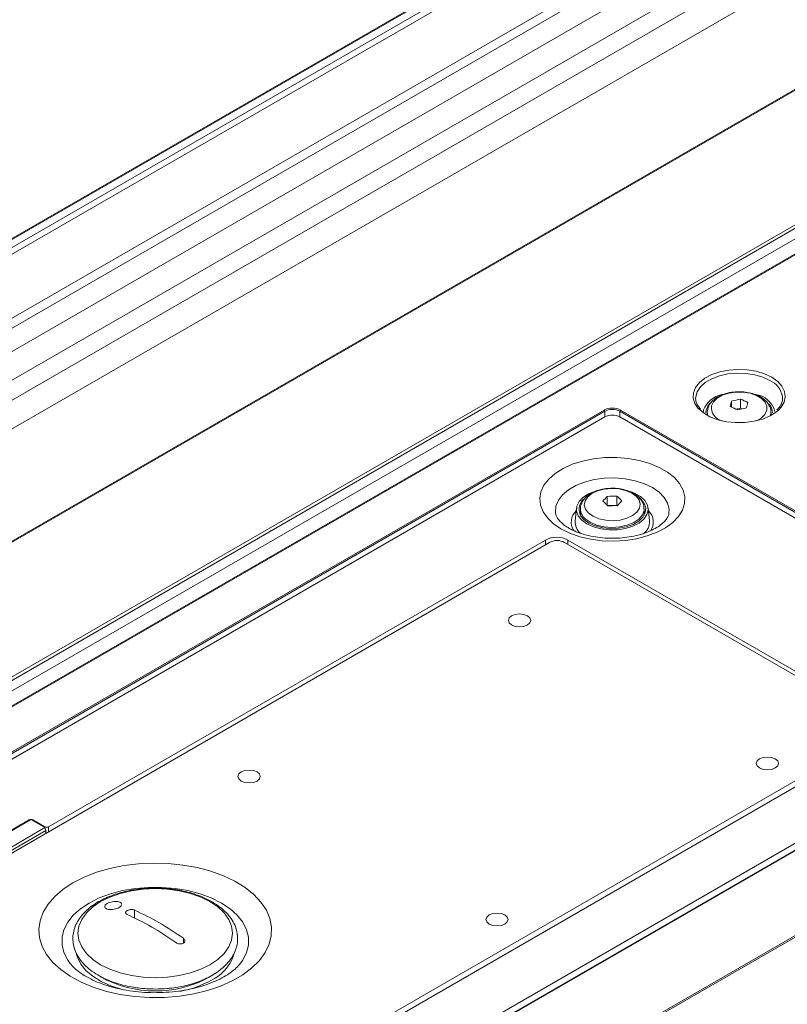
# Model space of a CAD drawing. Header units: millimetres. Extents: x 0 to 1118, y 0 to 864.
# Tile 161 of 248: x 768 to 804, y 242 to 289. Entities that reach past the tile are written whole.
import ezdxf

# ---------------------------------------------------------------- set-up
doc = ezdxf.new("R2010")
doc.units = ezdxf.units.MM

msp = doc.modelspace()

# ---------------------------------------------------------------- linework, layer by layer
at = {"color": 7, "linetype": 'Continuous', "lineweight": 15}
for p, q in [((843.419, 322.136), (712.832, 246.75)), ((868.658, 316.068), (724.285, 232.723)), ((868.908, 316.043), (724.535, 232.698)), ((869.336, 315.796), (724.963, 232.451)), ((870.386, 315.691), (724.916, 231.713)), ((870.449, 315.685), (724.979, 231.707)), ((719.023, 236.027), (849.61, 311.413)), ((719.023, 236.026), (849.609, 311.412)), ((799.755, 270.812), (799.758, 270.755)), ((801.865, 270.784), (801.865, 270.356)), ((803.85, 270.812), (803.846, 270.9)), ((800.323, 270.315), (800.303, 270.166)), ((801.45, 270.687), (801.45, 270.406)), ((801.865, 270.356), (801.666, 270.31)), ((801.937, 270.324), (801.865, 270.356)), ((731.876, 233.573), (795.444, 270.27)), ((795.479, 270.21), (731.911, 233.513)), ((732.44, 233.553), (795.479, 269.944)), ((817.874, 257.69), (796.186, 270.21)), ((796.186, 269.944), (817.344, 257.73)), ((796.221, 270.27), (817.909, 257.75)), ((800.118, 270.198), (800.132, 270.277)), ((800.243, 270.268), (800.228, 270.141)), ((800.303, 270.151), (800.303, 270.019)), ((803.303, 270.019), (803.303, 270.151)), ((795.598, 266.204), (795.598, 265.779)), ((796.045, 266.211), (796.045, 265.783)), ((796.045, 265.783), (795.601, 265.776)), ((796.066, 265.764), (796.045, 265.783)), ((794.148, 265.654), (794.085, 265.044)), ((794.298, 265.393), (794.332, 265.466)), ((794.332, 265.607), (794.332, 265.434)), ((797.309, 265.28), (797.332, 265.434)), ((797.332, 265.434), (797.332, 265.607)), ((797.579, 265.044), (797.517, 265.654)), ((792.879, 264.036), (742.675, 235.054)), ((792.686, 264.148), (769.298, 250.647)), ((808.383, 255.494), (793.586, 264.036)), ((808.629, 255.556), (793.746, 264.148)), ((791.182, 260.107), (791.186, 260.106)), ((791.744, 260.106), (791.748, 260.107)), ((817.344, 257.322), (754.306, 220.93)), ((817.344, 256.995), (754.306, 220.604)), ((817.884, 257.304), (754.316, 220.607)), ((817.909, 257.301), (754.341, 220.604)), ((758.178, 226.104), (808.383, 255.086)), ((758.425, 225.961), (808.629, 254.944)), ((802.85, 253.372), (802.853, 253.37)), ((803.412, 253.37), (803.415, 253.372)), ((778.454, 252.759), (778.458, 252.758)), ((779.016, 252.758), (779.02, 252.759)), ((765.285, 249.146), (768.467, 250.983)), ((768.379, 250.973), (765.303, 249.197)), ((769.123, 250.605), (768.467, 250.983)), ((769.121, 250.647), (768.556, 250.973)), ((761.133, 220.533), (813.153, 250.564)), ((813.189, 250.506), (761.169, 220.475)), ((765.942, 248.768), (769.123, 250.605)), ((769.175, 250.473), (765.993, 248.636)), ((769.123, 250.605), (769.175, 250.473)), ((769.175, 250.473), (769.175, 250.352)), ((790.122, 246.024), (790.125, 246.023)), ((790.684, 246.023), (790.687, 246.024)), ((778.335, 244.223), (778.299, 244.178))]:
    msp.add_line(p, q, dxfattribs=at)
at = {"color": 9, "linetype": 'Continuous', "lineweight": 15}
for p, q in [((843.501, 322.137), (712.873, 246.727)), ((713.202, 246.537), (844.016, 322.055)), ((844.289, 321.897), (713.474, 246.38)), ((716.087, 244.871), (846.901, 320.389)), ((847.249, 320.128), (716.487, 244.641)), ((717.444, 244.088), (847.887, 319.392)), ((848.564, 318.429), (718.377, 243.274)), ((718.785, 242.568), (848.972, 317.723)), ((849.467, 316.656), (719.023, 241.352)), ((719.023, 236.074), (849.651, 311.484)), ((795.479, 269.944), (795.479, 270.21)), ((796.186, 270.21), (796.186, 269.944)), ((803.302, 270.13), (803.282, 270.008)), ((792.686, 263.924), (792.686, 264.148)), ((793.746, 264.148), (793.746, 263.944)), ((768.379, 250.932), (768.379, 250.973)), ((768.556, 250.973), (768.556, 250.932)), ((769.121, 250.606), (769.121, 250.647)), ((769.298, 250.647), (769.298, 250.423)), ((773.346, 246.335), (773.346, 246.72)), ((775.644, 245.393), (775.644, 245.165))]:
    msp.add_line(p, q, dxfattribs=at)
at = {"color": 9, "linetype": 'Continuous', "lineweight": 15, "flags": 128}
for points in [[(799.887, 270.335), (799.877, 270.346), (799.714, 270.582), (799.636, 270.832), (799.647, 271.085), (799.746, 271.333), (799.93, 271.563), (800.19, 271.768), (800.516, 271.938), (800.895, 272.067), (801.311, 272.149), (801.748, 272.181), (802.186, 272.162), (802.609, 272.092), (802.998, 271.974), (803.339, 271.814)], [(803.251, 271.663), (802.918, 271.818), (802.536, 271.93), (802.123, 271.994), (801.695, 272.007), (801.273, 271.969), (800.873, 271.88), (800.514, 271.745), (800.211, 271.571), (799.978, 271.363), (799.824, 271.133), (799.757, 270.888), (799.755, 270.812)], [(803.339, 271.814), (803.617, 271.617), (803.82, 271.392), (803.941, 271.148), (803.975, 270.895), (803.919, 270.643), (803.777, 270.403), (803.669, 270.284)], [(802.618, 269.764), (802.84, 269.893), (803.015, 270.064), (803.107, 270.255), (803.111, 270.454), (803.025, 270.646), (802.856, 270.819), (802.615, 270.961), (802.319, 271.062), (801.987, 271.115), (801.643, 271.117), (801.31, 271.068), (801.01, 270.97), (800.765, 270.831), (800.59, 270.66), (800.498, 270.468), (800.498, 270.468)], [(800.323, 270.008), (800.312, 270.055), (800.303, 270.162)], [(793.163, 265.41), (793.158, 265.454), (793.181, 265.739), (793.294, 266.017), (793.494, 266.277), (793.773, 266.513), (794.122, 266.714), (794.53, 266.876), (794.982, 266.991), (795.463, 267.056), (795.956, 267.069), (796.445, 267.03), (796.914, 266.939), (797.345, 266.8), (797.725, 266.618), (798.041, 266.399), (798.281, 266.15), (798.438, 265.879), (798.506, 265.597), (798.501, 265.407)], [(797.332, 265.616), (797.328, 265.54), (797.252, 265.327), (797.087, 265.132), (796.844, 264.967), (796.536, 264.842), (796.185, 264.765), (795.811, 264.741), (795.439, 264.771), (795.091, 264.854), (794.79, 264.984), (794.555, 265.153)], [(771.207, 247.055), (771.681, 247.292), (772.209, 247.488), (772.78, 247.638), (773.383, 247.74), (774.004, 247.792), (774.632, 247.792), (775.253, 247.74), (775.855, 247.638), (776.426, 247.488), (776.954, 247.292), (777.429, 247.055), (777.84, 246.781), (778.179, 246.476), (778.44, 246.146), (778.617, 245.799), (778.706, 245.44), (778.706, 245.077), (778.617, 244.719), (778.44, 244.371), (778.335, 244.223)], [(770.31, 244.211), (770.196, 244.371), (770.019, 244.719), (769.93, 245.077), (769.93, 245.44), (770.019, 245.799), (770.196, 246.146), (770.456, 246.476), (770.796, 246.781), (771.207, 247.055)], [(772.721, 242.994), (772.719, 242.994), (772.22, 243.158), (771.77, 243.364), (771.38, 243.607), (771.058, 243.882), (770.813, 244.182), (770.651, 244.5), (770.612, 244.623)]]:
    msp.add_lwpolyline(points, dxfattribs=at)
at = {"color": 7, "linetype": 'Continuous', "lineweight": 15, "flags": 128}
for points in [[(803.669, 270.284), (803.554, 270.184), (803.259, 269.996), (802.905, 269.846), (802.505, 269.74), (802.077, 269.683), (801.638, 269.676), (801.205, 269.721), (800.797, 269.815), (800.429, 269.955), (800.119, 270.134), (799.887, 270.335)], [(800.443, 270.6), (800.341, 270.48), (800.243, 270.268)], [(803.303, 270.151), (803.302, 270.138), (803.302, 270.13)], [(793.417, 264.672), (793.836, 264.466), (794.306, 264.302), (794.816, 264.184), (795.352, 264.114), (795.901, 264.095), (796.448, 264.127), (796.979, 264.209), (797.481, 264.339), (797.939, 264.514), (798.343, 264.729), (798.682, 264.979), (798.948, 265.257), (799.132, 265.556), (799.231, 265.868), (799.242, 266.186), (799.165, 266.5), (799.002, 266.803), (798.756, 267.087), (798.435, 267.344), (798.046, 267.569), (797.6, 267.754), (797.108, 267.896), (796.583, 267.99), (796.039, 268.035), (795.489, 268.029), (794.948, 267.971), (794.43, 267.865), (793.949, 267.712), (793.516, 267.516), (793.143, 267.283), (792.84, 267.018), (792.614, 266.728), (792.472, 266.422), (792.417, 266.106), (792.45, 265.789), (792.571, 265.48), (792.776, 265.185), (793.061, 264.914), (793.417, 264.672)], [(794.395, 265.087), (794.23, 265.292), (794.151, 265.513), (794.163, 265.74), (794.265, 265.958), (794.452, 266.157), (794.712, 266.326), (795.034, 266.455), (795.103, 266.475)], [(796.69, 266.436), (796.881, 266.36), (797.158, 266.2), (797.363, 266.007), (797.486, 265.792), (797.519, 265.567), (797.462, 265.343), (797.317, 265.133), (797.091, 264.948), (796.798, 264.798), (796.453, 264.691), (796.074, 264.633), (795.683, 264.627), (795.299, 264.673), (794.944, 264.769), (794.637, 264.909), (794.395, 265.087), (794.395, 265.087)], [(794.491, 265.121), (794.727, 264.949), (795.028, 264.815), (795.375, 264.727), (795.749, 264.689), (796.128, 264.704), (796.49, 264.771), (796.813, 264.885), (797.079, 265.042), (797.273, 265.23), (797.384, 265.44), (797.404, 265.659), (797.333, 265.874), (797.174, 266.073), (797.112, 266.127)], [(794.71, 265.419), (794.927, 265.265), (795.205, 265.149), (795.527, 265.078), (795.869, 265.057), (796.209, 265.089), (796.523, 265.17), (796.79, 265.295), (796.992, 265.456), (797.114, 265.641), (797.15, 265.839), (797.096, 266.035), (796.955, 266.216), (796.738, 266.37), (796.46, 266.487), (796.138, 266.558), (795.796, 266.578), (795.456, 266.547), (795.142, 266.466), (794.875, 266.341), (794.673, 266.18), (794.55, 265.994), (794.515, 265.797), (794.569, 265.601), (794.71, 265.419)], [(794.332, 265.434), (794.355, 265.284), (794.358, 265.275)], [(797.331, 265.468), (797.333, 265.466), (797.367, 265.393)], [(791.836, 260.577), (791.666, 260.642), (791.465, 260.665), (791.264, 260.642), (791.094, 260.577), (790.98, 260.478), (790.94, 260.362), (790.98, 260.246), (791.094, 260.148), (791.264, 260.082), (791.465, 260.059), (791.666, 260.082), (791.836, 260.148), (791.95, 260.246), (791.99, 260.362), (791.95, 260.478), (791.836, 260.577)], [(791.836, 260.148), (791.666, 260.082), (791.465, 260.059), (791.264, 260.082), (791.094, 260.148), (790.98, 260.246), (790.94, 260.362), (790.98, 260.478), (791.094, 260.577), (791.264, 260.642), (791.465, 260.665), (791.666, 260.642), (791.836, 260.577), (791.95, 260.478), (791.99, 260.362), (791.95, 260.246), (791.836, 260.148)], [(803.504, 253.841), (803.333, 253.907), (803.132, 253.93), (802.932, 253.907), (802.761, 253.841), (802.647, 253.743), (802.607, 253.627), (802.647, 253.511), (802.761, 253.413), (802.932, 253.347), (803.132, 253.324), (803.333, 253.347), (803.504, 253.413), (803.617, 253.511), (803.657, 253.627), (803.617, 253.743), (803.504, 253.841)], [(803.504, 253.413), (803.333, 253.347), (803.132, 253.324), (802.932, 253.347), (802.761, 253.413), (802.647, 253.511), (802.607, 253.627), (802.647, 253.743), (802.761, 253.841), (802.932, 253.907), (803.132, 253.93), (803.333, 253.907), (803.504, 253.841), (803.617, 253.743), (803.657, 253.627), (803.617, 253.511), (803.504, 253.413)], [(779.108, 253.229), (778.938, 253.295), (778.737, 253.318), (778.536, 253.295), (778.366, 253.229), (778.252, 253.131), (778.212, 253.015), (778.252, 252.899), (778.366, 252.8), (778.536, 252.735), (778.737, 252.712), (778.938, 252.735), (779.108, 252.8), (779.222, 252.899), (779.262, 253.015), (779.222, 253.131), (779.108, 253.229)], [(779.108, 252.8), (778.938, 252.735), (778.737, 252.712), (778.536, 252.735), (778.366, 252.8), (778.252, 252.899), (778.212, 253.015), (778.252, 253.131), (778.366, 253.229), (778.536, 253.295), (778.737, 253.318), (778.938, 253.295), (779.108, 253.229), (779.222, 253.131), (779.262, 253.015), (779.222, 252.899), (779.108, 252.8)], [(770.441, 248.007), (770.969, 248.275), (771.551, 248.501), (772.179, 248.683), (772.842, 248.817), (773.53, 248.901), (774.23, 248.933), (774.932, 248.914), (775.623, 248.843), (776.293, 248.721), (776.931, 248.551), (777.526, 248.335), (778.068, 248.077), (778.549, 247.782), (778.96, 247.453), (779.294, 247.096), (779.548, 246.718), (779.715, 246.324), (779.794, 245.921), (779.782, 245.516), (779.681, 245.114), (779.492, 244.724), (779.218, 244.35), (778.864, 244), (778.435, 243.679), (777.938, 243.392), (777.382, 243.145), (776.775, 242.94), (776.128, 242.782), (775.452, 242.673), (774.757, 242.614), (774.054, 242.608), (773.356, 242.653), (772.674, 242.75), (772.019, 242.896), (771.401, 243.089), (770.832, 243.327), (770.319, 243.604), (769.872, 243.917), (769.499, 244.26), (769.204, 244.629), (768.993, 245.015), (768.87, 245.415), (768.836, 245.82), (768.893, 246.224), (769.038, 246.621), (769.27, 247.003), (769.585, 247.366), (769.978, 247.702), (770.441, 248.007)], [(776.89, 247.122), (777.261, 246.872), (777.56, 246.591), (777.778, 246.286), (777.911, 245.966), (777.956, 245.637), (777.911, 245.309), (777.778, 244.988), (777.56, 244.684), (777.261, 244.403), (776.89, 244.152), (776.456, 243.938), (775.97, 243.766), (775.442, 243.64), (774.887, 243.563), (774.318, 243.537), (773.749, 243.563), (773.194, 243.64), (772.666, 243.766), (772.179, 243.938), (771.745, 244.152), (771.374, 244.403), (771.076, 244.684), (770.858, 244.988), (770.724, 245.309), (770.68, 245.637), (770.724, 245.966), (770.858, 246.286), (771.076, 246.591), (771.374, 246.872), (771.745, 247.122), (772.179, 247.336), (772.666, 247.509), (773.194, 247.635), (773.749, 247.712), (774.318, 247.738), (774.887, 247.712), (775.442, 247.635), (775.97, 247.509), (776.456, 247.336), (776.89, 247.122)], [(790.776, 246.494), (790.605, 246.559), (790.405, 246.582), (790.204, 246.559), (790.033, 246.494), (789.919, 246.395), (789.88, 246.279), (789.919, 246.163), (790.033, 246.065), (790.204, 245.999), (790.405, 245.976), (790.605, 245.999), (790.776, 246.065), (790.89, 246.163), (790.93, 246.279), (790.89, 246.395), (790.776, 246.494)], [(790.776, 246.065), (790.605, 245.999), (790.405, 245.976), (790.204, 245.999), (790.033, 246.065), (789.919, 246.163), (789.88, 246.279), (789.919, 246.395), (790.033, 246.494), (790.204, 246.559), (790.405, 246.582), (790.605, 246.559), (790.776, 246.494), (790.89, 246.395), (790.93, 246.279), (790.89, 246.163), (790.776, 246.065)]]:
    msp.add_lwpolyline(points, dxfattribs=at)
at = {"color": 9, "linetype": 'Continuous', "lineweight": 15}
for centre, radius, start, end in [((802.816, 270.709), 1.048, 10.504, 65.5039), ((801.161, 270.408), 0.667, 174.7689, 254.823), ((794.628, 264.989), 0.728, 132.7275, 213.137), ((794.943, 265.625), 0.611, 183.3018, 230.5625), ((797.029, 264.988), 0.734, 324.9539, 46.865), ((776.005, 245.34), 2.147, 296.7033, 338.9538), ((774.618, 247.695), 4.877, 280.0876, 298.8254)]:
    msp.add_arc(centre, radius, start, end, dxfattribs=at)
at = {"color": 7, "linetype": 'Continuous', "lineweight": 15}
for centre, radius, start, end in [((801.227, 269.838), 1.18, 101.7395, 158.1538), ((802.659, 266.433), 4.422, 100.335, 105.8577), ((800.441, 267.163), 3.891, 62.8362, 68.532), ((802.42, 269.913), 1.105, 14.9687, 81.8524), ((808.116, 268.919), 6.896, 165.1385, 167.3264), ((799.963, 266.809), 3.893, 62.8375, 68.5306), ((802.948, 266.019), 4.422, 100.335, 105.858), ((808.885, 268.855), 6.898, 165.1388, 167.3261), ((802.749, 270.123), 0.629, 1.6761, 45.0828), ((795.402, 270.205), 0.077, 3.2254, 57.3515), ((795.832, 269.262), 0.769, 62.6095, 117.3906), ((796.263, 270.205), 0.077, 122.6469, 176.7762), ((797.941, 263.795), 3.361, 134.1957, 139.5064), ((795.897, 261.468), 4.746, 88.2112, 93.6137), ((793.865, 263.654), 3.361, 44.0582, 49.5406), ((794.886, 265.598), 0.619, 128.2918, 230.3654), ((793.205, 263.42), 3.36, 44.0574, 49.5403), ((795.919, 261.02), 4.746, 88.2113, 93.6136), ((798.622, 263.582), 3.36, 134.1948, 139.5069), ((794.789, 265), 0.705, 176.4347, 230.598), ((796.864, 265.003), 0.716, 308.1079, 3.2533), ((793.216, 263.124), 1.153, 62.6096, 117.3904), ((793.233, 263.354), 0.769, 62.6095, 117.3903), ((768.467, 250.802), 0.192, 62.6103, 117.3897), ((769.21, 250.817), 0.192, 242.6102, 297.3897), ((774.319, 248.189), 5.276, 240.7131, 299.1084)]:
    msp.add_arc(centre, radius, start, end, dxfattribs=at)
for centre, major_axis, ratio in [((795.832, 270.046), (0.55, 0), 0.577464), ((795.832, 270.005), (0.5, 0), 0.579514)]:
    msp.add_ellipse(centre, major_axis=major_axis, ratio=ratio, start_param=0.78555, end_param=2.356042, dxfattribs=at)
for points, knots in [([(801.591, 271.117), (801.533, 271.113), (801.36, 271.101), (801.089, 271.027), (800.796, 270.901), (800.565, 270.731), (800.398, 270.534), (800.347, 270.387), (800.323, 270.315)], [0, 0, 0, 0, 0.094687, 0.283432, 0.474599, 0.669257, 0.839511, 1, 1, 1, 1]), ([(803.296, 270.123), (803.298, 270.139), (803.313, 270.233), (803.264, 270.404), (803.15, 270.611), (802.968, 270.791), (802.728, 270.941), (802.434, 271.055), (802.105, 271.12), (801.816, 271.142), (801.647, 271.123), (801.591, 271.117)], [0, 0, 0, 0, 0.026263, 0.147227, 0.266475, 0.390375, 0.521972, 0.658521, 0.795613, 0.932266, 1, 1, 1, 1]), ([(803.841, 270.889), (803.845, 270.834), (803.855, 270.707), (803.774, 270.51), (803.679, 270.356), (803.591, 270.285), (803.581, 270.277)], [0, 0, 0, 0, 0.265077, 0.615552, 0.955842, 1, 1, 1, 1]), ([(799.982, 270.32), (799.936, 270.375), (799.834, 270.494), (799.768, 270.645), (799.767, 270.738), (799.766, 270.763)], [0, 0, 0, 0, 0.3785411, 0.8310854, 1, 1, 1, 1]), ([(795.77, 266.582), (795.719, 266.582), (795.553, 266.582), (795.279, 266.53), (794.968, 266.427), (794.708, 266.279), (794.51, 266.098), (794.385, 265.895), (794.327, 265.717), (794.339, 265.613), (794.342, 265.584)], [0, 0, 0, 0, 0.068009, 0.22256, 0.378516, 0.537, 0.681382, 0.817521, 0.947857, 1, 1, 1, 1]), ([(797.322, 265.62), (797.323, 265.661), (797.326, 265.78), (797.244, 265.966), (797.097, 266.16), (796.886, 266.326), (796.617, 266.459), (796.303, 266.549), (796.013, 266.592), (795.834, 266.584), (795.77, 266.582)], [0, 0, 0, 0, 0.0708868, 0.2012076, 0.3327617, 0.4718915, 0.6185105, 0.7679193, 0.9169435, 1, 1, 1, 1]), ([(793.789, 264.709), (793.741, 264.738), (793.603, 264.821), (793.423, 264.967), (793.273, 265.135), (793.193, 265.285), (793.162, 265.368), (793.164, 265.407), (793.164, 265.408)], [0, 0, 0, 0, 0.113526, 0.329101, 0.544317, 0.762677, 0.994762, 1, 1, 1, 1]), ([(798.496, 265.405), (798.496, 265.393), (798.495, 265.343), (798.453, 265.24), (798.35, 265.082), (798.176, 264.907), (797.929, 264.731), (797.621, 264.571), (797.258, 264.434), (796.852, 264.327), (796.412, 264.257), (795.952, 264.225), (795.488, 264.235), (795.034, 264.286), (794.606, 264.376), (794.217, 264.5), (793.952, 264.617), (793.821, 264.69), (793.789, 264.709)], [0, 0, 0, 0, 0.023293, 0.093573, 0.158485, 0.227752, 0.294727, 0.361514, 0.428775, 0.496753, 0.565373, 0.634438, 0.703715, 0.772938, 0.8418, 0.910063, 0.977523, 1, 1, 1, 1]), ([(774.318, 247.757), (774.131, 247.753), (773.867, 247.747), (773.485, 247.705), (773.165, 247.656), (772.797, 247.575), (772.43, 247.468), (772.07, 247.332), (771.729, 247.168), (771.414, 246.977), (771.133, 246.76), (770.89, 246.518), (770.691, 246.253), (770.543, 245.964), (770.453, 245.652), (770.428, 245.319), (770.48, 244.983), (770.605, 244.658), (770.794, 244.358), (771.043, 244.081), (771.346, 243.831), (771.693, 243.612), (772.074, 243.427), (772.477, 243.277), (772.885, 243.164), (773.256, 243.09), (773.602, 243.042), (773.944, 243.012), (774.188, 243.007), (774.318, 243.005)], [0, 0, 0, 0, 0.047007, 0.066066, 0.09752, 0.129879, 0.164294, 0.199874, 0.236296, 0.273331, 0.31086, 0.348797, 0.387145, 0.426007, 0.465695, 0.506889, 0.550734, 0.592109, 0.634006, 0.676155, 0.718175, 0.759787, 0.800714, 0.8406, 0.878363, 0.913221, 0.938781, 0.967342, 1, 1, 1, 1]), ([(774.318, 243.005), (774.505, 243.01), (774.768, 243.016), (775.151, 243.057), (775.471, 243.106), (775.839, 243.187), (776.206, 243.294), (776.565, 243.43), (776.907, 243.594), (777.221, 243.785), (777.503, 244.002), (777.746, 244.244), (777.944, 244.51), (778.092, 244.799), (778.183, 245.11), (778.207, 245.444), (778.156, 245.779), (778.03, 246.104), (777.842, 246.404), (777.592, 246.681), (777.29, 246.931), (776.943, 247.15), (776.561, 247.335), (776.158, 247.485), (775.751, 247.598), (775.379, 247.672), (775.034, 247.72), (774.692, 247.751), (774.448, 247.755), (774.318, 247.757)], [0, 0, 0, 0, 0.047007, 0.066066, 0.09752, 0.129879, 0.164294, 0.199874, 0.236296, 0.273331, 0.31086, 0.348797, 0.387145, 0.426007, 0.465695, 0.506889, 0.550734, 0.592109, 0.634006, 0.676155, 0.718175, 0.759787, 0.800714, 0.8406, 0.878363, 0.913221, 0.938781, 0.967342, 1, 1, 1, 1]), ([(772.06, 247.033), (772.095, 247.051), (772.165, 247.086), (772.298, 247.119), (772.434, 247.132), (772.559, 247.123), (772.66, 247.094), (772.724, 247.047), (772.745, 246.988), (772.72, 246.924), (772.667, 246.875), (772.597, 246.831), (772.511, 246.792), (772.379, 246.759), (772.243, 246.746), (772.118, 246.754), (772.017, 246.783), (771.953, 246.83), (771.932, 246.889), (771.957, 246.954), (772.009, 247.003), (772.05, 247.027), (772.06, 247.033)], [0, 0, 0, 0, 0.0536863, 0.1073722, 0.161059, 0.214745, 0.2684313, 0.3221177, 0.375804, 0.42949, 0.4831761, 0.5000003, 0.5536867, 0.6073725, 0.6610588, 0.7147448, 0.7684312, 0.8221175, 0.8758037, 0.9294898, 0.983176, 1, 1, 1, 1]), ([(772.992, 246.516), (772.974, 246.526), (772.938, 246.546), (772.916, 246.587), (772.921, 246.631), (772.95, 246.668), (772.997, 246.701), (773.058, 246.727), (773.14, 246.745), (773.225, 246.748), (773.296, 246.739), (773.331, 246.725), (773.346, 246.72)], [0, 0, 0, 0, 0.108282, 0.216575, 0.324522, 0.431755, 0.499984, 0.606406, 0.712818, 0.81956, 0.927006, 1, 1, 1, 1]), ([(773.346, 246.72), (773.726, 246.539), (774.492, 246.175), (775.258, 245.655), (775.644, 245.393)], [0, 0, 0, 0, 0.496534, 1, 1, 1, 1]), ([(775.29, 245.189), (774.91, 245.447), (774.144, 245.968), (773.378, 246.332), (772.992, 246.516)], [0, 0, 0, 0, 0.496534, 1, 1, 1, 1]), ([(775.644, 245.393), (775.662, 245.378), (775.698, 245.347), (775.72, 245.291), (775.715, 245.236), (775.685, 245.193), (775.639, 245.159), (775.578, 245.135), (775.496, 245.126), (775.411, 245.135), (775.34, 245.158), (775.304, 245.18), (775.29, 245.189)], [0, 0, 0, 0, 0.108281, 0.216574, 0.324523, 0.431756, 0.499985, 0.606407, 0.712818, 0.819561, 0.927007, 1, 1, 1, 1]), ([(778.329, 244.221), (778.315, 244.202), (778.256, 244.118), (778.084, 243.949), (777.805, 243.732), (777.458, 243.523), (777.053, 243.332), (776.594, 243.163), (776.089, 243.025), (775.548, 242.92), (774.981, 242.853), (774.4, 242.827), (773.816, 242.842), (773.241, 242.898), (772.689, 242.993), (772.17, 243.124), (771.694, 243.286), (771.273, 243.474), (770.911, 243.679), (770.619, 243.892), (770.419, 244.076), (770.342, 244.176), (770.315, 244.213)], [0, 0, 0, 0, 0.015663, 0.069243, 0.121474, 0.173519, 0.225768, 0.278471, 0.331669, 0.385306, 0.439282, 0.493478, 0.54777, 0.602015, 0.656059, 0.709779, 0.763056, 0.815796, 0.867955, 0.919592, 0.970971, 1, 1, 1, 1])]:
    msp.add_open_spline(points, degree=3, knots=knots, dxfattribs=at)

doc.saveas('drawing.dxf')
